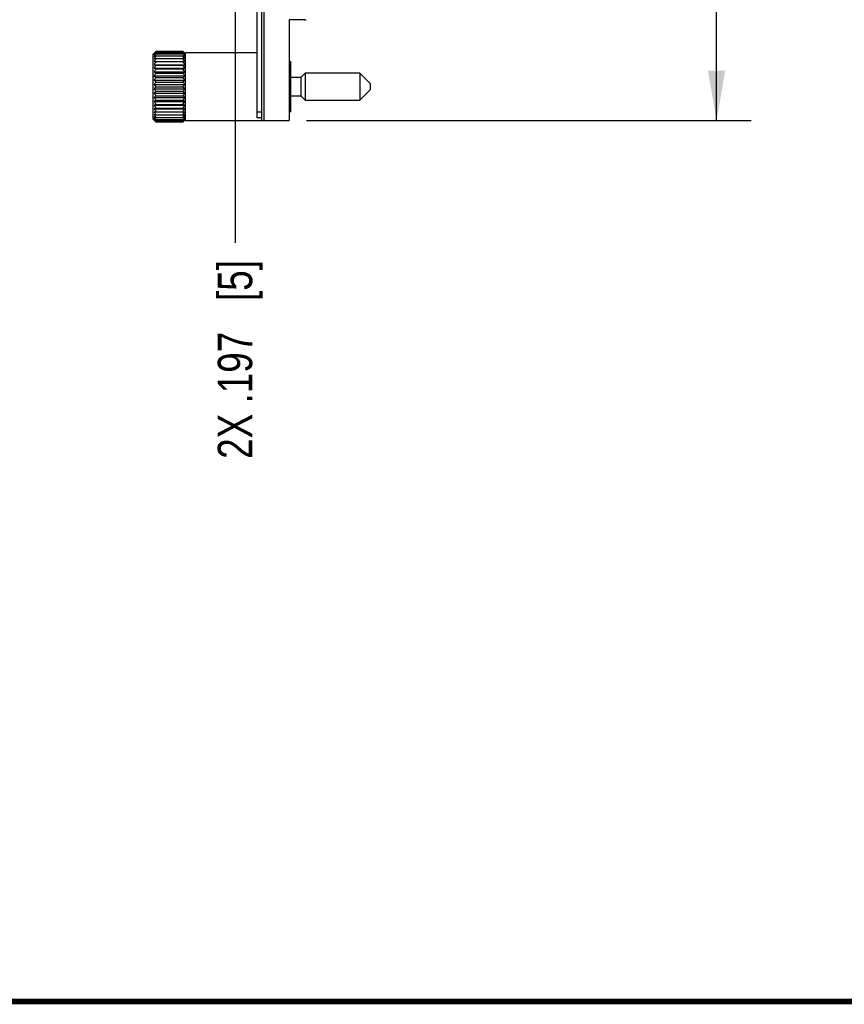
# Model space of a CAD drawing. Header units: inches. Extents: x 0.2 to 16.8, y 0.2 to 10.8.
# Tile 12 of 37: x 8.4 to 11.4, y 0.2 to 3.8. Entities that reach past the tile are written whole.
import ezdxf

# ---------------------------------------------------------------- set-up
doc = ezdxf.new("R2010")
doc.units = ezdxf.units.IN
doc.header["$LTSCALE"] = 0.935
doc.header["$MEASUREMENT"] = 0
doc.layers.get('0').update_dxf_attribs({"linetype": 'CONTINUOUS'})
doc.layers.add('DIMENSIONS', color=7, linetype='CONTINUOUS')
doc.styles.get("Standard").update_dxf_attribs({"font": 'txt', "width": 0.8})
doc.dimstyles.new('DIMSTYLE_1', dxfattribs={"dimtxt": 0.125, "dimasz": 0.18, "dimexe": 0.18, "dimexo": 0.0625, "dimgap": 0.09, "dimtad": 0, "dimtih": 1, "dimtoh": 1, "dimdec": 3, "dimzin": 4, "dimdsep": 46, "dimtxsty": 'STANDARD', "dimblk": '_FILLED', "dimblk1": '_FILLED', "dimblk2": '_FILLED', "dimcen": 0.09, "dimadec": 0, "dimazin": 0, "dimtp": 0.001, "dimtm": 0.001, "dimtfac": 1, "dimtdec": 3, "dimtofl": 0, "dimtmove": 0, "dimatfit": 3, "dimldrblk": '_FILLED', "dimfxl": 1, "dimtolj": 1, "dimtzin": 4, "dimarcsym": 0})
doc.dimstyles.new('DIMSTYLE_2', dxfattribs={"dimtxt": 0.125, "dimasz": 0.18, "dimexe": 0.18, "dimexo": 0.0625, "dimgap": 0.09, "dimtad": 0, "dimtih": 1, "dimtoh": 1, "dimdec": 3, "dimzin": 4, "dimdsep": 46, "dimtxsty": 'STANDARD', "dimblk": '_FILLED', "dimblk1": '_FILLED', "dimblk2": '_FILLED', "dimcen": 0.09, "dimadec": 0, "dimazin": 0, "dimtp": 0.001, "dimtm": 0.001, "dimtfac": 1, "dimtdec": 3, "dimtofl": 0, "dimtmove": 0, "dimatfit": 3, "dimldrblk": '_FILLED', "dimfxl": 1, "dimtolj": 1, "dimtzin": 4, "dimarcsym": 0})

# ---------------------------------------------------------------- blocks, each defined once
blk = doc.blocks.new('_FILLED')
at = {"color": 0, "linetype": 'BYBLOCK'}
blk.add_solid([(0, 0), (-1, 0.174), (-1, -0.174)], dxfattribs=at)
blk = doc.blocks.new('*D20')
at = {"layer": 'DIMENSIONS', "color": 2, "linetype": 'CONTINUOUS'}
for p, q in [((9.4277, 8.5212), (11.0398, 8.5212)), ((10.9148, 8.5212), (10.9148, 6.1127)), ((10.9148, 3.4542), (10.9148, 5.8627)), ((9.4277, 3.4542), (11.0398, 3.4542))]:
    blk.add_line(p, q, dxfattribs=at)
at = {"layer": 'DIMENSIONS', "color": 2, "linetype": 'CONTINUOUS', "xscale": 0.18, "yscale": 0.18, "zscale": 0.18}
for p, rotation in [((10.9148, 8.5212), 90), ((10.9148, 3.4542), 270)]:
    blk.add_blockref('_FILLED', p, dxfattribs=dict(at, rotation=rotation))
at = {"layer": 'DIMENSIONS', "color": 2, "linetype": 'CONTINUOUS', "insert": (10.9148, 6.0502), "char_height": 0.125, "width": 1.325, "attachment_point": 2, "line_spacing_factor": 0.9}
blk.add_mtext('5.067{\\Ftxt.shx;\\W1.000000;\\H0.125000; }[128.7]', dxfattribs=at)
blk = doc.blocks.new('*D25')
at = {"layer": 'DIMENSIONS', "color": 2, "linetype": 'CONTINUOUS'}
blk.add_line((9.1682, 4.3457), (9.1682, 3.0104), dxfattribs=at)
at = {"layer": 'DIMENSIONS', "color": 2, "linetype": 'CONTINUOUS', "insert": (9.1057, 2.9479), "char_height": 0.125, "width": 1.125, "attachment_point": 3, "rotation": 90, "line_spacing_factor": 0.9}
blk.add_mtext('2X .197{\\Ftxt.shx;\\W1.000000;\\H0.125000; }[5]', dxfattribs=at)

msp = doc.modelspace()

# ---------------------------------------------------------------- linework, layer by layer
at = {"color": 7, "linetype": 'CONTINUOUS'}
for p, q in [((9.2482, 3.4642), (9.2482, 4.3297)), ((9.2653, 3.4542), (9.2653, 3.9817)), ((9.2743, 3.4542), (9.2743, 3.9817)), ((9.4212, 3.8187), (9.3652, 3.8187)), ((9.3652, 3.8187), (9.3652, 3.4542)), ((8.8743, 3.6976), (8.8714, 3.6948)), ((8.8714, 3.4586), (8.8714, 3.6948)), ((8.8821, 3.7054), (8.9788, 3.7054)), ((8.8821, 3.7043), (8.9788, 3.7043)), ((8.8821, 3.701), (8.9788, 3.701)), ((8.8821, 3.6956), (8.9788, 3.6956)), ((8.8821, 3.6882), (8.9788, 3.6882)), ((8.8821, 3.6788), (8.9788, 3.6788)), ((8.9892, 3.695), (8.9866, 3.6976)), ((9.2482, 3.6992), (8.9892, 3.6992)), ((8.9892, 3.4542), (8.9892, 3.6992)), ((8.8744, 3.6677), (8.9865, 3.6677)), ((8.8744, 3.6565), (8.9865, 3.6565)), ((8.8744, 3.644), (8.9865, 3.644)), ((8.8821, 3.6551), (8.9788, 3.6551)), ((9.3692, 3.6682), (9.3652, 3.6682)), ((9.3692, 3.6682), (9.3692, 3.4852)), ((8.8744, 3.6302), (8.9865, 3.6302)), ((8.8744, 3.6156), (8.9865, 3.6156)), ((8.8821, 3.6411), (8.9788, 3.6411)), ((8.8821, 3.626), (8.9788, 3.626)), ((8.8821, 3.61), (8.9788, 3.61)), ((9.4064, 3.6094), (9.3692, 3.6094)), ((9.4225, 3.6255), (9.4064, 3.6094)), ((9.4064, 3.6094), (9.4064, 3.544)), ((9.6213, 3.6255), (9.4225, 3.6255)), ((9.4225, 3.6255), (9.4225, 3.5279)), ((9.6587, 3.5881), (9.6213, 3.6255)), ((9.6213, 3.6255), (9.6213, 3.5279)), ((8.8744, 3.6003), (8.9865, 3.6003)), ((8.8744, 3.5846), (8.9865, 3.5846)), ((8.8821, 3.5935), (8.9788, 3.5935)), ((8.8821, 3.5767), (8.9788, 3.5767)), ((9.6587, 3.5881), (9.6587, 3.5653)), ((8.8744, 3.5688), (8.9865, 3.5688)), ((8.8744, 3.5531), (8.9865, 3.5531)), ((8.8744, 3.5378), (8.9865, 3.5378)), ((8.8821, 3.5599), (8.9788, 3.5599)), ((8.8821, 3.5434), (8.9788, 3.5434)), ((9.3692, 3.544), (9.4064, 3.544)), ((9.4064, 3.544), (9.4225, 3.5279)), ((9.6213, 3.5279), (9.6587, 3.5653)), ((8.8744, 3.5231), (8.9865, 3.5231)), ((8.8744, 3.5094), (8.9865, 3.5094)), ((8.8821, 3.5274), (8.9788, 3.5274)), ((8.8821, 3.5123), (8.9788, 3.5123)), ((9.4225, 3.5279), (9.6213, 3.5279)), ((8.8744, 3.4969), (8.9865, 3.4969)), ((8.8744, 3.4857), (8.9865, 3.4857)), ((8.8821, 3.4983), (8.9788, 3.4983)), ((8.8821, 3.4746), (8.9788, 3.4746)), ((8.8821, 3.4652), (8.9788, 3.4652)), ((9.2652, 3.4642), (9.2482, 3.4642)), ((9.3652, 3.4852), (9.3692, 3.4852)), ((8.8714, 3.4586), (8.8743, 3.4557)), ((8.8821, 3.4577), (8.9788, 3.4577)), ((8.8821, 3.4523), (8.9788, 3.4523)), ((8.8821, 3.449), (8.9788, 3.449)), ((8.9788, 3.4479), (8.8821, 3.4479)), ((8.9866, 3.4557), (8.9892, 3.4584)), ((8.9892, 3.4542), (9.2652, 3.4542)), ((9.2653, 3.4542), (9.3652, 3.4542))]:
    msp.add_line(p, q, dxfattribs=at)
at = {"color": 9, "linetype": 'CONTINUOUS'}
msp.add_line((9.2652, 3.4842), (9.2482, 3.4842), dxfattribs=at)
at = {"color": 7, "linetype": 'CONTINUOUS', "const_width": 0.02}
msp.add_lwpolyline([(0.25, 0.2586), (16.75, 0.2586)], dxfattribs=at)
at = {"color": 7, "linetype": 'CONTINUOUS'}
for centre, radius, start, end in [((9.4212, 3.8337), 0.015, 270, 290.2103), ((9.1098, 3.4775), 0.3222, 134.974, 136.9336), ((9.1405, 3.4738), 0.3463, 138.2649, 140.206), ((9.1691, 3.4665), 0.3707, 140.7446, 142.6551), ((9.0564, 3.5003), 0.2683, 131.9925, 132.707), ((9.0297, 3.4906), 0.2571, 126.4767, 127.1652), ((9.0187, 3.4424), 0.2878, 118.354, 120.1018), ((9.1878, 3.4613), 0.3852, 142.53, 144.4448), ((9.0003, 3.3642), 0.3449, 110.0473, 111.4078), ((9.2065, 3.4504), 0.4022, 143.7545, 145.6427), ((8.9887, 3.0992), 0.5893, 100.4255, 101.1836), ((9.2182, 3.4388), 0.413, 144.4645, 146.3358), ((9.0728, 3.4822), 0.2927, 131.6428, 132.0005), ((9.0445, 3.4707), 0.2819, 126.1443, 126.4848), ((9.0771, 3.4773), 0.2993, 131.3383, 131.6429), ((9.0488, 3.4648), 0.2891, 125.8495, 126.1445), ((9.0948, 3.4571), 0.3262, 130.7178, 131.3309), ((9.0648, 3.4425), 0.3166, 125.2565, 125.8422), ((8.7602, 3.4863), 0.3095, 43.0265, 45.066), ((8.7302, 3.4823), 0.3334, 39.7564, 41.7727), ((8.7661, 3.4571), 0.3262, 48.6691, 49.2822), ((8.7022, 3.4747), 0.3574, 37.3093, 39.2909), ((8.7961, 3.4425), 0.3166, 54.1578, 54.7435), ((8.6731, 3.4613), 0.3852, 35.5552, 37.47), ((8.835, 3.4296), 0.3024, 59.9405, 61.6037), ((8.6544, 3.4504), 0.4022, 34.3573, 36.2455), ((8.8539, 3.3464), 0.3639, 68.6276, 69.9172), ((8.6427, 3.4388), 0.413, 33.6642, 35.5355), ((8.8657, 3.0654), 0.6238, 78.8374, 79.5536), ((8.7838, 3.4773), 0.2993, 48.3571, 48.6617), ((8.8121, 3.4648), 0.2891, 53.8555, 54.1505), ((8.7881, 3.4822), 0.2927, 47.9995, 48.3572), ((8.8164, 3.4707), 0.2819, 53.5152, 53.8557), ((8.8045, 3.5003), 0.2683, 47.293, 48.0075), ((8.8312, 3.4906), 0.2571, 52.8348, 53.5233), ((9.2222, 3.4269), 0.4167, 144.6971, 146.5627), ((8.9887, 4.2347), 0.5893, 258.8164, 259.5745), ((9.2182, 3.415), 0.413, 144.4645, 146.3358), ((9.0003, 3.9651), 0.3449, 248.5921, 249.9527), ((8.6387, 3.4269), 0.4167, 33.4373, 35.3029), ((8.8657, 4.2685), 0.6238, 280.4464, 281.1626), ((8.6427, 3.415), 0.413, 33.6642, 35.5355), ((8.8539, 3.9828), 0.3639, 290.0828, 291.3723), ((9.2065, 3.4033), 0.4022, 143.7545, 145.6427), ((9.0187, 3.8792), 0.2877, 239.8982, 241.646), ((9.1878, 3.3916), 0.3852, 142.53, 144.4448), ((9.0427, 3.8378), 0.2788, 232.8562, 234.8065), ((9.1691, 3.3755), 0.3706, 140.7446, 142.6552), ((8.6544, 3.4033), 0.4022, 34.3573, 36.2455), ((8.835, 3.892), 0.3024, 298.3964, 300.0595), ((8.6731, 3.3916), 0.3852, 35.5552, 37.47), ((8.8104, 3.8484), 0.2918, 305.2372, 307.1001), ((8.7022, 3.3837), 0.3574, 37.3094, 39.2909), ((9.0707, 3.8131), 0.2895, 227.3139, 229.3435), ((9.1405, 3.363), 0.3463, 138.2648, 140.206), ((9.1007, 3.7958), 0.3095, 223.0265, 225.066), ((9.1098, 3.3488), 0.3221, 134.974, 136.9336), ((8.7818, 3.8225), 0.3021, 310.6988, 312.6438), ((8.7302, 3.3714), 0.3334, 39.7564, 41.7727), ((8.7511, 3.8046), 0.3221, 314.974, 316.9336), ((8.7602, 3.3576), 0.3095, 43.0265, 45.066), ((9.1307, 3.782), 0.3334, 219.7564, 221.7727), ((9.0791, 3.3309), 0.3021, 130.6988, 132.6438), ((9.1587, 3.7697), 0.3574, 217.3094, 219.2909), ((9.0504, 3.305), 0.2918, 125.2372, 127.1001), ((9.1878, 3.7618), 0.3852, 215.5552, 217.47), ((8.7204, 3.7904), 0.3463, 318.2648, 320.206), ((8.7902, 3.3403), 0.2895, 47.3139, 49.3435), ((8.6918, 3.7779), 0.3706, 320.7446, 322.6552), ((8.8182, 3.3156), 0.2788, 52.8562, 54.8065), ((8.6731, 3.7618), 0.3852, 322.53, 324.4448), ((9.0259, 3.2614), 0.3024, 118.3964, 120.0595), ((9.2065, 3.7501), 0.4022, 214.3573, 216.2455), ((9.007, 3.1705), 0.3639, 110.0828, 111.3723), ((9.2182, 3.7384), 0.413, 213.6642, 215.5355), ((8.8422, 3.2742), 0.2877, 59.8982, 61.646), ((8.6544, 3.7501), 0.4022, 323.7545, 325.6427), ((8.8606, 3.1883), 0.3449, 68.5921, 69.9527), ((8.6427, 3.7384), 0.413, 324.4645, 326.3358), ((8.9952, 2.8849), 0.6238, 100.4464, 101.1626), ((9.2222, 3.7265), 0.4167, 213.4373, 215.3029), ((9.2182, 3.7146), 0.413, 213.6642, 215.5355), ((8.9952, 4.088), 0.6238, 258.8374, 259.5536), ((9.2065, 3.703), 0.4022, 214.3573, 216.2455), ((9.007, 3.807), 0.3639, 248.6276, 249.9172), ((9.1878, 3.6921), 0.3852, 215.5552, 217.47), ((8.8722, 2.9187), 0.5893, 78.8164, 79.5745), ((8.6387, 3.7265), 0.4167, 324.6971, 326.5627), ((8.6427, 3.7146), 0.413, 324.4645, 326.3358), ((8.6544, 3.703), 0.4022, 323.7545, 325.6427), ((8.8722, 4.0542), 0.5893, 280.4255, 281.1836), ((8.6731, 3.6921), 0.3852, 322.53, 324.4448), ((8.8606, 3.7892), 0.3449, 290.0473, 291.4078), ((9.0259, 3.7237), 0.3024, 239.9405, 241.6037), ((9.1586, 3.6786), 0.3574, 217.3093, 219.2909), ((9.0297, 3.6628), 0.2571, 232.8348, 233.5233), ((9.1307, 3.6711), 0.3334, 219.7564, 221.7727), ((9.1007, 3.6671), 0.3095, 223.0265, 225.066), ((9.0564, 3.6531), 0.2683, 227.293, 228.0075), ((9.0445, 3.6827), 0.2819, 233.5152, 233.8557), ((9.0728, 3.6711), 0.2927, 227.9995, 228.3572), ((9.0488, 3.6886), 0.2891, 233.8555, 234.1505), ((9.0771, 3.676), 0.2993, 228.3571, 228.6617), ((9.0648, 3.7108), 0.3166, 234.1578, 234.7435), ((9.0948, 3.6962), 0.3262, 228.6691, 229.2822), ((8.6918, 3.6869), 0.3707, 320.7446, 322.6551), ((8.8422, 3.711), 0.2878, 298.354, 300.1018), ((8.7204, 3.6796), 0.3463, 318.2649, 320.206), ((8.7511, 3.6758), 0.3222, 314.974, 316.9336), ((8.7961, 3.7108), 0.3166, 305.2565, 305.8422), ((8.7661, 3.6962), 0.3262, 310.7178, 311.3309), ((8.8121, 3.6886), 0.2891, 305.8495, 306.1445), ((8.7838, 3.676), 0.2993, 311.3383, 311.6429), ((8.7881, 3.6711), 0.2927, 311.6428, 312.0005), ((8.8164, 3.6827), 0.2819, 306.1443, 306.4848), ((8.8312, 3.6628), 0.2571, 306.4767, 307.1652), ((8.8045, 3.6531), 0.2683, 311.9925, 312.707)]:
    msp.add_arc(centre, radius, start, end, dxfattribs=at)

# ---------------------------------------------------------------- dimensions: what is measured, and where the dimension line sits
at = {"layer": 'DIMENSIONS', "color": 2, "linetype": 'CONTINUOUS'}
dim = msp.add_linear_dim(base=(10.9148, 8.5212), p1=(9.4277, 3.4542), p2=(9.4277, 8.5212), angle=90, dimstyle='DIMSTYLE_2', dxfattribs=at)
dim.commit()
dim.dimension.update_dxf_attribs({"geometry": '*D20', "text_midpoint": (10.7648, 5.9877), "dimtype": 160})
dim = msp.add_ordinate_dim(feature_location=(9.1682, 4.3457), offset=(0, -1.3352), dtype=1, origin=(9.3652, 4.4082), text='2X <>', dimstyle='DIMSTYLE_1', dxfattribs=at)
dim.commit()
dim.dimension.update_dxf_attribs({"geometry": '*D25', "text_midpoint": (9.2802, 2.2066)})

doc.saveas('drawing.dxf')
